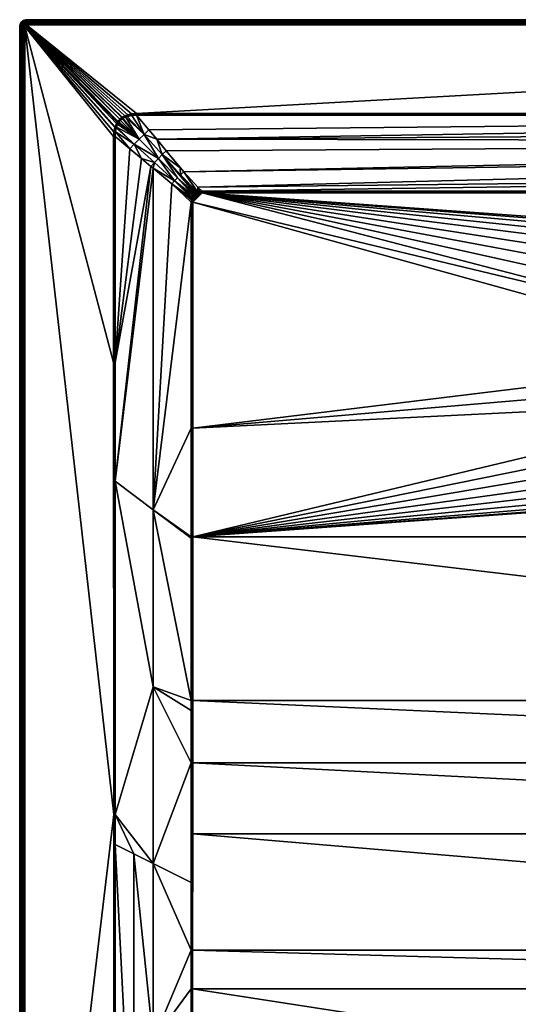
# Model space of a CAD drawing. Header units: millimetres. Extents: x 0 to 1000, y -900 to 0.
# Tile 2 of 17: x 0 to 289, y -571 to 0. Entities that reach past the tile are written whole.
import ezdxf

# ---------------------------------------------------------------- set-up
doc = ezdxf.new("R2010")
doc.units = ezdxf.units.MM
doc.layers.get('0').update_dxf_attribs({"color": 54})

msp = doc.modelspace()

# ---------------------------------------------------------------- meshes
at = {"color": 7}
mesh = msp.add_polyface(dxfattribs=at)
corners = [(3, -4.01, 30), (55.23, -62.58, 30), (55.39, -62.09, 30), (56.17, -60.32, 30), (57.05, -58.95, 30), (3.01, -3.86, 30), (58.11, -57.77, 30), (3.05, -3.71, 30), (3.11, -3.56, 30), (3.84, -3.03, 30), (3.55, -3.12, 30), (4, -3.01, 30), (3.19, -3.43, 30), (3.29, -3.31, 30), (3.41, -3.21, 30), (0.05, -3.39, 27), (0.05, -3.39, 0), (0, -4.01, 0), (0, -4.01, 27), (2.81, -3.15, 29.96), (2.69, -3.35, 29.96), (2.6, -3.56, 29.96), (2.55, -3.79, 29.96), (2.53, -4.01, 29.96), (2.28, -3.14, 29.85), (2.17, -3.42, 29.85), (2.1, -3.71, 29.85), (2.07, -4.01, 29.85), (1.75, -3.28, 29.67), (1.67, -3.65, 29.67), (1.64, -4.01, 29.67), (1.37, -3.16, 29.43), (1.27, -3.58, 29.43), (1.24, -4.01, 29.43), (1.03, -3.05, 29.12), (0.92, -3.53, 29.12), (0.88, -4.01, 29.12), (0.62, -3.48, 28.76), (0.57, -4.01, 28.76), (0.37, -3.44, 28.36), (0.33, -4.01, 28.36), (0.19, -3.41, 27.93), (0.15, -4.01, 27.93), (0.09, -3.39, 27.47), (0.04, -4.01, 27.47)]
mesh.append_faces([[corners[k] for k in face] for face in [(0, 1, 2, 0), (0, 2, 3, 0), (0, 4, 5, 0), (5, 6, 7, 5), (7, 6, 8, 7), (9, 10, 6, 9), (9, 6, 11, 9), (12, 8, 13, 12), (13, 8, 6, 13), (13, 6, 14, 13), (14, 6, 10, 14), (15, 16, 17, 15), (15, 17, 18, 15), (12, 19, 8, 12), (8, 19, 20, 8), (8, 20, 7, 8), (7, 20, 21, 7), (7, 21, 5, 7), (5, 21, 22, 5), (5, 22, 0, 5), (0, 22, 23, 0), (21, 24, 25, 21), (21, 25, 22, 21), (22, 25, 26, 22), (22, 26, 23, 22), (23, 26, 27, 23), (25, 28, 26, 25), (26, 28, 29, 26), (26, 29, 27, 26), (27, 29, 30, 27), (29, 31, 32, 29), (29, 32, 30, 29), (30, 32, 33, 30), (32, 34, 35, 32), (32, 35, 33, 32), (33, 35, 36, 33), (35, 37, 36, 35), (36, 37, 38, 36), (37, 39, 38, 37), (38, 39, 40, 38), (39, 41, 40, 39), (40, 41, 42, 40), (41, 43, 42, 41), (42, 43, 44, 42), (43, 15, 44, 43), (44, 15, 18, 44)]], dxfattribs={"vtx3": -1, "color": 7})
mesh = msp.add_polyface(dxfattribs=at)
corners = [(99.61, -539.93, 18.22), (77.5, -592.24, 24.85), (99.63, -562.32, 18.77), (99.75, -700.42, 22.84), (99.75, -695.97, 22.69), (88.75, -697.66, 24.59), (99.66, -600.57, 19.89), (99.79, -731.08, 23.86), (88.75, -896.93, 29.91), (77.5, -694.84, 26.4), (85.7, -896.94, 29.92), (66.25, -692.01, 28.2), (55.4, -478.56, 29.89), (55.24, -680.48, 29.96), (55.23, -689.25, 29.96), (66.25, -484, 26.81), (71.4, -896.98, 29.96), (0, -896.01, 27), (0, -4.01, 0), (0, -896.01, 0), (3, -896.01, 30), (54.75, -680.48, 30), (54.57, -461.18, 30), (3, -4.01, 30), (100, -896.9, 29.88), (100, -731.08, 23.84), (100, -695.97, 22.65), (100.22, -731.08, 23.83), (100.26, -695.97, 22.64), (100.27, -685.89, 22.34), (100, -562.32, 18.7), (100.39, -562.32, 18.67), (55, -897.01, 30), (55, -680.48, 29.99), (55, -461.18, 29.97), (55, -897.01, 30), (2.53, -4.01, 29.96), (2.53, -896.01, 29.96), (2.07, -4.01, 29.85), (2.07, -896.01, 29.85), (1.64, -4.01, 29.67), (1.64, -896.01, 29.67), (1.24, -4.01, 29.43), (1.24, -896.01, 29.43), (0.88, -4.01, 29.12), (0.88, -896.01, 29.12), (0.57, -4.01, 28.76), (0.57, -896.01, 28.76), (0.33, -4.01, 28.36), (0.33, -896.01, 28.36), (0.15, -4.01, 27.93), (0.15, -896.01, 27.93), (0.04, -4.01, 27.47), (0.04, -896.01, 27.47), (0, -4.01, 27)]
mesh.append_faces([[corners[k] for k in face] for face in [(0, 1, 2, 0), (3, 4, 5, 3), (5, 4, 6, 5), (3, 5, 7, 3), (7, 5, 8, 7), (2, 1, 6, 2), (6, 1, 9, 6), (6, 9, 5, 6), (5, 9, 10, 5), (11, 12, 13, 11), (11, 13, 14, 11), (1, 15, 11, 1), (1, 11, 9, 1), (9, 11, 16, 9), (17, 18, 19, 17), (20, 21, 22, 20), (20, 22, 23, 20), (7, 24, 25, 7), (7, 25, 3, 7), (3, 25, 26, 3), (25, 27, 28, 25), (25, 28, 26, 25), (26, 28, 29, 26), (26, 29, 30, 26), (30, 29, 31, 30), (30, 2, 6, 30), (30, 6, 26, 30), (26, 6, 4, 26), (26, 4, 3, 26), (32, 14, 33, 32), (14, 13, 33, 14), (33, 13, 12, 33), (33, 12, 34, 33), (35, 33, 21, 35), (21, 33, 34, 21), (21, 34, 22, 21), (20, 36, 37, 20), (37, 38, 39, 37), (39, 40, 41, 39), (41, 42, 43, 41), (43, 44, 45, 43), (45, 46, 47, 45), (47, 48, 49, 47), (49, 50, 51, 49), (51, 52, 53, 51), (53, 54, 17, 53)]], dxfattribs={"vtx3": -1, "color": 7})
mesh = msp.add_polyface(dxfattribs=at)
corners = [(55.41, -461.18, 29.88), (55.4, -478.56, 29.89), (66.25, -484, 26.81), (99.54, -300.92, 15.16), (99.54, -300.02, 15.15), (77.5, -284.4, 22.5), (99.54, -237.01, 15.15), (99.54, -395.09, 15.68), (77.5, -387.02, 22.8), (99.55, -400.81, 15.76), (99.55, -431.18, 16.14), (77.5, -489.63, 23.62), (99.59, -500.7, 17.47), (99.61, -539.93, 18.22), (77.5, -592.24, 24.85), (66.25, -692.01, 28.2), (55.45, -267.87, 29.86), (100.01, -300.02, 15.04), (100.01, -237.01, 15.04), (100, -539.93, 18.14), (99.63, -562.32, 18.77), (100, -562.32, 18.7), (100.01, -431.19, 16.03), (100.44, -472.39, 16.8), (100.01, -395.09, 15.57), (55, -461.18, 29.97), (54.99, -198.92, 29.96), (54.57, -461.18, 30), (54.51, -198.92, 30), (3, -896.01, 30), (3, -4.01, 30), (2.53, -4.01, 29.96), (2.53, -896.01, 29.96), (2.07, -4.01, 29.85), (2.07, -896.01, 29.85), (1.64, -4.01, 29.67), (1.64, -896.01, 29.67), (1.24, -4.01, 29.43), (1.24, -896.01, 29.43), (0.88, -4.01, 29.12), (0.88, -896.01, 29.12), (0.57, -4.01, 28.76), (0.57, -896.01, 28.76), (0.33, -4.01, 28.36), (0.33, -896.01, 28.36), (0.15, -4.01, 27.93), (0.15, -896.01, 27.93), (0.04, -4.01, 27.47), (0.04, -896.01, 27.47), (0, -4.01, 27)]
mesh.append_faces([[corners[k] for k in face] for face in [(0, 1, 2, 0), (3, 4, 5, 3), (5, 4, 6, 5), (3, 5, 7, 3), (7, 5, 8, 7), (7, 8, 9, 7), (9, 8, 10, 9), (10, 8, 11, 10), (10, 11, 12, 10), (12, 11, 13, 12), (13, 11, 14, 13), (2, 1, 15, 2), (5, 16, 8, 5), (8, 16, 0, 8), (8, 0, 11, 8), (11, 0, 2, 11), (11, 2, 14, 11), (4, 17, 18, 4), (4, 18, 6, 4), (12, 13, 19, 12), (19, 13, 20, 19), (19, 20, 21, 19), (10, 12, 22, 10), (22, 12, 19, 22), (22, 19, 23, 22), (10, 22, 9, 10), (9, 22, 24, 9), (9, 24, 7, 9), (7, 24, 3, 7), (3, 24, 17, 3), (3, 17, 4, 3), (1, 0, 25, 1), (25, 0, 16, 25), (25, 16, 26, 25), (27, 25, 26, 27), (27, 26, 28, 27), (29, 30, 31, 29), (32, 31, 33, 32), (34, 33, 35, 34), (36, 35, 37, 36), (38, 37, 39, 38), (40, 39, 41, 40), (42, 41, 43, 42), (44, 43, 45, 44), (46, 45, 47, 46), (48, 47, 49, 48)]], dxfattribs={"vtx3": -1, "color": 7})
mesh = msp.add_polyface(dxfattribs=at)
corners = [(450.44, -206.36, 2.6), (431.28, -202.93, 14.4), (431.53, -208.78, 14.4), (451.33, -210.5, 2.6), (432.76, -214.51, 14.4), (452.22, -214.65, 2.6), (433.99, -220.23, 14.4), (453.8, -218.58, 2.6), (436.18, -225.66, 14.4), (455.38, -222.51, 2.6), (438.36, -231.09, 14.4), (442.81, -242.32, 15), (436.48, -232.04, 15), (100.49, -300.02, 15), (431.98, -220.85, 15), (429.44, -209.05, 15), (100.49, -237.01, 15), (428.93, -197, 15), (77.5, -284.4, 22.5), (99.54, -237.01, 15.15), (99.54, -105.88, 15.15), (77.49, -86.26, 22.5), (55.45, -267.87, 29.86), (0, -4.01, 27), (0, -4.01, 0), (0, -896.01, 27), (448.37, -245.46, 14.4), (444.5, -241.06, 14.4), (444.1, -241.36, 14.66), (441.43, -236.08, 14.4), (437.92, -231.31, 14.66), (433.52, -220.37, 14.66), (431.04, -208.85, 14.66), (430.52, -208.91, 14.85), (433.03, -220.53, 14.85), (429.99, -208.98, 14.96), (429.48, -197.02, 14.96), (437.46, -231.55, 14.85), (432.51, -220.68, 14.96), (443.69, -241.67, 14.85), (436.97, -231.79, 14.96), (443.25, -241.99, 14.96), (451.16, -250.97, 14.96), (54.99, -198.92, 29.96), (55.46, -198.92, 29.85)]
mesh.append_faces([[corners[k] for k in face] for face in [(0, 1, 2, 0), (0, 2, 3, 0), (3, 2, 4, 3), (3, 4, 5, 3), (5, 4, 6, 5), (7, 6, 8, 7), (9, 8, 10, 9), (11, 12, 13, 11), (14, 15, 16, 14), (16, 15, 17, 16), (18, 19, 20, 18), (18, 21, 22, 18), (23, 24, 25, 23), (26, 27, 28, 26), (29, 10, 30, 29), (8, 6, 31, 8), (4, 2, 32, 4), (2, 1, 32, 2), (6, 4, 31, 6), (31, 4, 32, 31), (31, 32, 33, 31), (10, 8, 30, 10), (30, 8, 31, 30), (30, 31, 34, 30), (34, 31, 33, 34), (34, 33, 35, 34), (35, 33, 36, 35), (27, 29, 28, 27), (28, 29, 30, 28), (28, 30, 37, 28), (37, 30, 34, 37), (37, 34, 38, 37), (38, 34, 35, 38), (38, 35, 15, 38), (15, 35, 17, 15), (39, 28, 37, 39), (39, 37, 40, 39), (40, 37, 38, 40), (40, 38, 14, 40), (14, 38, 15, 14), (41, 39, 40, 41), (41, 40, 12, 41), (12, 40, 14, 12), (42, 41, 11, 42), (11, 41, 12, 11), (43, 22, 44, 43)]], dxfattribs={"vtx3": -1, "color": 7})
mesh = msp.add_polyface(dxfattribs=at)
corners = [(0.44, -2.2, 27), (0.44, -2.2, 0), (0.2, -2.78, 0), (0.2, -2.78, 27), (0.05, -3.39, 0), (0.05, -3.39, 27), (2.44, -2.88, 29.85), (2.33, -2.34, 29.67), (2.09, -2.63, 29.67), (2.28, -3.14, 29.85), (1.9, -2.94, 29.67), (2.17, -3.42, 29.85), (1.75, -3.28, 29.67), (2.05, -2.06, 29.43), (1.76, -2.39, 29.43), (1.54, -2.76, 29.43), (1.37, -3.16, 29.43), (1.67, -3.65, 29.67), (1.79, -1.81, 29.12), (1.47, -2.18, 29.12), (1.22, -2.6, 29.12), (1.03, -3.05, 29.12), (1.27, -3.58, 29.43), (1.23, -2, 28.76), (0.95, -2.46, 28.76), (0.74, -2.96, 28.76), (0.92, -3.53, 29.12), (0.62, -3.48, 28.76), (1.03, -1.86, 28.36), (0.73, -2.35, 28.36), (0.51, -2.88, 28.36), (0.37, -3.44, 28.36), (0.88, -1.75, 27.93), (0.57, -2.27, 27.93), (0.34, -2.82, 27.93), (0.19, -3.41, 27.93), (0.47, -2.22, 27.47), (0.23, -2.79, 27.47), (0.09, -3.39, 27.47)]
mesh.append_faces([[corners[k] for k in face] for face in [(0, 1, 2, 0), (0, 2, 3, 0), (3, 2, 4, 3), (3, 4, 5, 3), (6, 7, 8, 6), (6, 8, 9, 6), (9, 8, 10, 9), (9, 10, 11, 9), (11, 10, 12, 11), (7, 13, 8, 7), (8, 13, 14, 8), (8, 14, 10, 8), (10, 14, 15, 10), (10, 15, 12, 10), (12, 15, 16, 12), (12, 16, 17, 12), (14, 18, 19, 14), (14, 19, 15, 14), (15, 19, 20, 15), (15, 20, 16, 15), (16, 20, 21, 16), (16, 21, 22, 16), (19, 23, 20, 19), (20, 23, 24, 20), (20, 24, 21, 20), (21, 24, 25, 21), (21, 25, 26, 21), (26, 25, 27, 26), (24, 28, 29, 24), (24, 29, 25, 24), (25, 29, 30, 25), (25, 30, 27, 25), (27, 30, 31, 27), (29, 32, 33, 29), (29, 33, 30, 29), (30, 33, 34, 30), (30, 34, 31, 30), (31, 34, 35, 31), (33, 36, 34, 33), (34, 36, 37, 34), (34, 37, 35, 34), (35, 37, 38, 35), (36, 0, 37, 36), (37, 0, 3, 37), (37, 3, 38, 37), (38, 3, 5, 38)]], dxfattribs={"vtx3": -1, "color": 7})
mesh = msp.add_polyface(dxfattribs=at)
corners = [(2.18, -0.45, 27), (2.18, -0.45, 0), (1.65, -0.78, 0), (1.65, -0.78, 27), (1.17, -1.19, 0), (1.17, -1.19, 27), (0.76, -1.66, 0), (0.76, -1.66, 27), (0.44, -2.2, 0), (0.44, -2.2, 27), (2.33, -2.34, 29.67), (2.38, -1.78, 29.43), (2.05, -2.06, 29.43), (2.17, -1.49, 29.12), (1.79, -1.81, 29.12), (1.76, -2.39, 29.43), (2.44, -0.96, 28.76), (1.99, -1.24, 28.76), (1.58, -1.59, 28.76), (1.47, -2.18, 29.12), (1.23, -2, 28.76), (2.33, -0.74, 28.36), (1.84, -1.04, 28.36), (1.4, -1.42, 28.36), (1.03, -1.86, 28.36), (0.95, -2.46, 28.76), (2.25, -0.58, 27.93), (1.74, -0.9, 27.93), (1.28, -1.29, 27.93), (0.88, -1.75, 27.93), (0.73, -2.35, 28.36), (2.2, -0.48, 27.47), (1.67, -0.81, 27.47), (1.2, -1.21, 27.47), (0.79, -1.69, 27.47), (0.57, -2.27, 27.93), (0.47, -2.22, 27.47)]
mesh.append_faces([[corners[k] for k in face] for face in [(0, 1, 2, 0), (0, 2, 3, 0), (3, 2, 4, 3), (3, 4, 5, 3), (5, 4, 6, 5), (5, 6, 7, 5), (7, 6, 8, 7), (7, 8, 9, 7), (10, 11, 12, 10), (11, 13, 12, 11), (12, 13, 14, 12), (12, 14, 15, 12), (13, 16, 17, 13), (13, 17, 14, 13), (14, 17, 18, 14), (14, 18, 19, 14), (19, 18, 20, 19), (16, 21, 17, 16), (17, 21, 22, 17), (17, 22, 18, 17), (18, 22, 23, 18), (18, 23, 20, 18), (20, 23, 24, 20), (20, 24, 25, 20), (21, 26, 22, 21), (22, 26, 27, 22), (22, 27, 23, 22), (23, 27, 28, 23), (23, 28, 24, 23), (24, 28, 29, 24), (24, 29, 30, 24), (26, 31, 27, 26), (27, 31, 32, 27), (27, 32, 28, 27), (28, 32, 33, 28), (28, 33, 29, 28), (29, 33, 34, 29), (29, 34, 35, 29), (35, 34, 36, 35), (31, 0, 32, 31), (32, 0, 3, 32), (32, 3, 33, 32), (33, 3, 5, 33), (33, 5, 34, 33), (34, 5, 7, 34), (34, 7, 36, 34), (36, 7, 9, 36)]], dxfattribs={"vtx3": -1, "color": 7})
mesh = msp.add_polyface(dxfattribs=at)
corners = [(4, -0.01, 27), (4, -0.01, 0), (3.37, -0.06, 0), (3.37, -0.06, 27), (2.76, -0.21, 0), (2.76, -0.21, 27), (2.18, -0.45, 0), (2.18, -0.45, 27), (4, -1.65, 29.67), (4, -1.25, 29.43), (3.63, -1.68, 29.67), (3.57, -1.29, 29.43), (3.27, -1.77, 29.67), (3.15, -1.39, 29.43), (4, -0.89, 29.12), (3.51, -0.93, 29.12), (3.04, -1.05, 29.12), (2.75, -1.55, 29.43), (2.58, -1.23, 29.12), (2.38, -1.78, 29.43), (4, -0.59, 28.76), (3.46, -0.63, 28.76), (2.94, -0.76, 28.76), (2.44, -0.96, 28.76), (2.17, -1.49, 29.12), (4, -0.34, 28.36), (3.43, -0.39, 28.36), (2.87, -0.52, 28.36), (2.33, -0.74, 28.36), (4, -0.16, 27.93), (3.4, -0.21, 27.93), (2.81, -0.35, 27.93), (2.25, -0.58, 27.93), (4, -0.05, 27.47), (3.38, -0.1, 27.47), (2.78, -0.25, 27.47), (2.2, -0.48, 27.47)]
mesh.append_faces([[corners[k] for k in face] for face in [(0, 1, 2, 0), (0, 2, 3, 0), (3, 2, 4, 3), (3, 4, 5, 3), (5, 4, 6, 5), (5, 6, 7, 5), (8, 9, 10, 8), (10, 9, 11, 10), (12, 11, 13, 12), (9, 14, 11, 9), (11, 14, 15, 11), (11, 15, 13, 11), (13, 15, 16, 13), (13, 16, 17, 13), (17, 16, 18, 17), (17, 18, 19, 17), (14, 20, 15, 14), (15, 20, 21, 15), (15, 21, 16, 15), (16, 21, 22, 16), (16, 22, 18, 16), (18, 22, 23, 18), (18, 23, 24, 18), (20, 25, 21, 20), (21, 25, 26, 21), (21, 26, 22, 21), (22, 26, 27, 22), (22, 27, 23, 22), (23, 27, 28, 23), (25, 29, 26, 25), (26, 29, 30, 26), (26, 30, 27, 26), (27, 30, 31, 27), (27, 31, 28, 27), (28, 31, 32, 28), (29, 33, 30, 29), (30, 33, 34, 30), (30, 34, 31, 30), (31, 34, 35, 31), (31, 35, 32, 31), (32, 35, 36, 32), (33, 0, 34, 33), (34, 0, 3, 34), (34, 3, 35, 34), (35, 3, 5, 35), (35, 5, 36, 35), (36, 5, 7, 36)]], dxfattribs={"vtx3": -1, "color": 7})
mesh = msp.add_polyface(dxfattribs=at)
corners = [(3.69, -3.06, 30), (3.55, -3.12, 30), (3.84, -3.03, 30), (4, -3.01, 30), (4, -2.55, 29.96), (3.77, -2.56, 29.96), (3.55, -2.62, 29.96), (3.33, -2.71, 29.96), (3.41, -3.21, 30), (3.14, -2.83, 29.96), (3.29, -3.31, 30), (2.96, -2.98, 29.96), (3.19, -3.43, 30), (2.81, -3.15, 29.96), (4, -2.09, 29.85), (3.7, -2.11, 29.85), (3.4, -2.18, 29.85), (3.13, -2.3, 29.85), (2.87, -2.46, 29.85), (2.64, -2.65, 29.85), (2.44, -2.88, 29.85), (2.69, -3.35, 29.96), (2.28, -3.14, 29.85), (2.6, -3.56, 29.96), (4, -1.65, 29.67), (3.63, -1.68, 29.67), (3.27, -1.77, 29.67), (2.93, -1.91, 29.67), (2.61, -2.1, 29.67), (2.33, -2.34, 29.67), (3.57, -1.29, 29.43), (3.15, -1.39, 29.43), (2.75, -1.55, 29.43), (2.38, -1.78, 29.43), (2.58, -1.23, 29.12), (2.17, -1.49, 29.12)]
mesh.append_faces([[corners[k] for k in face] for face in [(0, 1, 2, 0), (3, 4, 2, 3), (2, 4, 5, 2), (2, 5, 0, 2), (0, 5, 6, 0), (0, 6, 1, 0), (1, 6, 7, 1), (1, 7, 8, 1), (8, 7, 9, 8), (8, 9, 10, 8), (10, 9, 11, 10), (10, 11, 12, 10), (12, 11, 13, 12), (4, 14, 5, 4), (5, 14, 15, 5), (5, 15, 6, 5), (6, 15, 16, 6), (6, 16, 7, 6), (7, 16, 17, 7), (7, 17, 9, 7), (9, 17, 18, 9), (9, 18, 11, 9), (11, 18, 19, 11), (11, 19, 13, 11), (13, 19, 20, 13), (13, 20, 21, 13), (21, 20, 22, 21), (21, 22, 23, 21), (14, 24, 15, 14), (15, 24, 25, 15), (15, 25, 16, 15), (16, 25, 26, 16), (16, 26, 17, 16), (17, 26, 27, 17), (17, 27, 18, 17), (18, 27, 28, 18), (18, 28, 19, 18), (19, 28, 29, 19), (19, 29, 20, 19), (25, 30, 26, 25), (26, 31, 27, 26), (27, 31, 32, 27), (27, 32, 28, 27), (28, 32, 33, 28), (28, 33, 29, 28), (33, 34, 35, 33)]], dxfattribs={"vtx3": -1, "color": 7})
mesh = msp.add_polyface(dxfattribs=at)
corners = [(54.51, -67.79, 30), (54.7, -65.01, 30), (3, -4.01, 30), (54.51, -67.79, 30), (59.57, -56.63, 30), (61.09, -55.8, 30), (4, -3.01, 30), (62.87, -55.15, 30), (55.23, -62.58, 30), (56.17, -60.32, 30), (56.65, -59.52, 30), (57.05, -58.95, 30), (3.01, -3.86, 30), (58.11, -57.77, 30), (59.37, -56.75, 30), (64.94, -54.72, 30), (67.77, -54.53, 30), (58.44, -58.45, 29.92), (59.77, -57.34, 29.91), (58.59, -58.28, 29.92), (61.39, -56.47, 29.91), (72.19, -66.58, 26.38), (62.43, -56.13, 29.9), (65.06, -55.57, 29.88), (63.09, -55.91, 29.89), (67.77, -54.83, 29.98), (67.77, -55.18, 29.93), (67.77, -55.01, 29.96), (65, -55.15, 29.97), (57.34, -59.17, 29.98), (58.35, -58.03, 29.98), (59.57, -57.05, 29.98), (59.95, -57.22, 29.91), (59.76, -56.93, 29.98), (61.24, -56.14, 29.98), (62.98, -55.54, 29.97), (67.77, -55.48, 29.85)]
mesh.append_faces([[corners[k] for k in face] for face in [(0, 1, 2, 0), (0, 2, 3, 0), (4, 5, 6, 4), (6, 5, 7, 6), (1, 8, 2, 1), (9, 10, 2, 9), (2, 10, 11, 2), (12, 11, 13, 12), (6, 13, 14, 6), (6, 14, 4, 6), (7, 15, 6, 7), (6, 15, 16, 6), (17, 18, 19, 17), (20, 21, 22, 20), (22, 21, 23, 22), (22, 23, 24, 22), (25, 16, 15, 25), (26, 27, 28, 26), (29, 17, 30, 29), (17, 19, 30, 17), (30, 19, 18, 30), (30, 18, 31, 30), (31, 18, 32, 31), (31, 32, 33, 31), (33, 32, 20, 33), (33, 20, 34, 33), (34, 20, 22, 34), (34, 22, 35, 34), (22, 24, 35, 22), (35, 24, 23, 35), (35, 23, 28, 35), (28, 23, 36, 28), (28, 36, 26, 28), (11, 29, 30, 11), (11, 30, 13, 11), (13, 30, 31, 13), (13, 31, 14, 13), (14, 31, 33, 14), (14, 33, 4, 14), (4, 33, 34, 4), (4, 34, 5, 4), (5, 34, 35, 5), (5, 35, 7, 5), (7, 35, 28, 7), (7, 28, 15, 7), (15, 28, 27, 15), (15, 27, 25, 15)]], dxfattribs={"vtx3": -1, "color": 7})
mesh = msp.add_polyface(dxfattribs=at)
corners = [(88.33, -95.25, 18.89), (88.29, -95.21, 18.9), (77.49, -86.26, 22.5), (76.15, -85.14, 22.95), (55.45, -267.87, 29.86), (55.46, -198.92, 29.85), (70.65, -80.58, 24.78), (63.99, -74.97, 27), (55.46, -67.79, 29.85), (55.46, -67.79, 29.85), (99.54, -105.88, 15.15), (99.54, -105.88, 15.15), (77.5, -284.4, 22.5), (85.12, -76.17, 22.95), (93.12, -85.92, 19.7), (95.3, -88.29, 18.91), (3, -4.01, 30), (54.57, -461.18, 30), (54.51, -198.92, 30), (66.56, -72.21, 26.38), (78.3, -82.8, 22.42), (80.51, -80.53, 22.24), (91.69, -91.7, 18.35), (101.37, -101.38, 15.08), (101.84, -100.95, 15.08), (89.97, -93.47, 18.49), (100.36, -102.75, 15.09), (100.82, -102.01, 15.08), (101.3, -101.44, 15.08), (99.54, -105.88, 15.15), (55.55, -65.13, 29.88), (79.58, -69.41, 25.2), (82.78, -78.32, 22.42), (72.19, -66.58, 26.38), (69.34, -69.36, 26.16), (100.02, -103.53, 15.1), (93.45, -89.98, 18.49), (54.99, -67.79, 29.96), (54.99, -198.92, 29.96), (54.51, -67.79, 30)]
mesh.append_faces([[corners[k] for k in face] for face in [(0, 1, 2, 0), (2, 3, 4, 2), (4, 3, 5, 4), (3, 6, 5, 3), (5, 6, 7, 5), (5, 7, 8, 5), (8, 7, 9, 8), (10, 0, 11, 10), (11, 0, 12, 11), (0, 2, 12, 0), (13, 14, 15, 13), (16, 17, 18, 16), (19, 20, 21, 19), (22, 23, 24, 22), (25, 26, 27, 25), (25, 27, 22, 25), (22, 27, 28, 22), (22, 28, 23, 22), (29, 0, 10, 29), (3, 20, 6, 3), (6, 20, 19, 6), (6, 19, 7, 6), (7, 19, 30, 7), (7, 30, 9, 7), (13, 31, 32, 13), (32, 31, 33, 32), (32, 33, 21, 32), (21, 33, 34, 21), (21, 34, 19, 21), (0, 35, 25, 0), (0, 25, 1, 0), (1, 25, 2, 1), (13, 32, 14, 13), (14, 32, 36, 14), (14, 36, 15, 14), (3, 2, 20, 3), (20, 2, 25, 20), (20, 25, 21, 20), (21, 25, 22, 21), (21, 22, 32, 21), (32, 22, 24, 32), (32, 24, 36, 32), (8, 37, 38, 8), (38, 5, 8, 38), (18, 38, 37, 18), (18, 37, 39, 18)]], dxfattribs={"vtx3": -1, "color": 7})
mesh = msp.add_polyface(dxfattribs=at)
corners = [(3, -4.01, 30), (54.51, -198.92, 30), (54.51, -67.79, 30), (56.09, -62.42, 29.9), (55.98, -62.81, 29.9), (66.56, -72.21, 26.38), (55.55, -65.13, 29.88), (57.61, -59.38, 29.92), (57.24, -59.91, 29.91), (69.34, -69.36, 26.16), (56.81, -60.67, 29.91), (56.12, -62.34, 29.9), (59.95, -57.22, 29.91), (59.77, -57.34, 29.91), (58.44, -58.45, 29.92), (79.58, -69.41, 25.2), (74.98, -63.99, 27.01), (72.19, -66.58, 26.38), (67.77, -55.48, 29.85), (65.06, -55.57, 29.88), (61.39, -56.47, 29.91), (55.46, -67.79, 29.85), (54.99, -67.79, 29.96), (55.46, -67.79, 29.85), (54.99, -67.79, 29.96), (54.51, -67.79, 30), (55.13, -65.07, 29.97), (55.6, -62.7, 29.97), (55.76, -62.22, 29.97), (56.49, -60.5, 29.98), (56.95, -59.71, 29.98), (57.34, -59.17, 29.98), (54.7, -65.01, 30), (55.23, -62.58, 30), (55.39, -62.09, 30), (56.17, -60.32, 30), (56.65, -59.52, 30), (57.05, -58.95, 30)]
mesh.append_faces([[corners[k] for k in face] for face in [(0, 1, 2, 0), (3, 4, 5, 3), (5, 4, 6, 5), (7, 8, 9, 7), (9, 8, 10, 9), (9, 10, 11, 9), (9, 12, 13, 9), (7, 9, 14, 7), (14, 9, 13, 14), (15, 16, 17, 15), (17, 16, 18, 17), (17, 18, 19, 17), (12, 9, 20, 12), (20, 9, 17, 20), (5, 9, 11, 5), (5, 11, 3, 5), (21, 22, 23, 21), (23, 22, 24, 23), (2, 24, 22, 2), (2, 22, 25, 2), (22, 21, 6, 22), (25, 22, 26, 25), (22, 6, 26, 22), (26, 6, 4, 26), (26, 4, 27, 26), (27, 4, 3, 27), (27, 3, 28, 27), (3, 11, 28, 3), (28, 11, 10, 28), (28, 10, 29, 28), (29, 10, 8, 29), (29, 8, 30, 29), (30, 8, 7, 30), (30, 7, 31, 30), (31, 7, 14, 31), (25, 26, 32, 25), (32, 26, 27, 32), (32, 27, 33, 32), (33, 27, 28, 33), (33, 28, 34, 33), (34, 28, 29, 34), (34, 29, 35, 34), (35, 29, 30, 35), (35, 30, 36, 35), (36, 30, 31, 36), (36, 31, 37, 36)]], dxfattribs={"vtx3": -1, "color": 7})
mesh = msp.add_polyface(dxfattribs=at)
corners = [(4, -0.01, 27), (996, -0.01, 0), (4, -0.01, 0), (100.02, -103.53, 15.1), (100.11, -103.32, 15.1), (89.97, -93.47, 18.49), (102.81, -100.34, 15.09), (103.3, -100.12, 15.1), (93.45, -89.98, 18.49), (103.49, -97.18, 15.95), (95.3, -88.29, 18.91), (103.44, -100.06, 15.1), (104.54, -99.74, 15.12), (105.86, -99.55, 15.15), (105.86, -99.55, 15.15), (100.36, -102.75, 15.09), (101.84, -100.95, 15.08), (102.07, -100.78, 15.08), (105.86, -99.85, 15.08), (105.86, -100.02, 15.04), (105.86, -100.02, 15.04), (105.86, -100.5, 15), (105.86, -100.5, 15), (105.86, -100.2, 15.02), (104.59, -100.16, 15.03), (103.55, -100.43, 15.03), (102.96, -100.67, 15.02), (102.27, -101.07, 15.02), (102.05, -101.22, 15.02), (101.37, -101.38, 15.08), (101.55, -101.68, 15.02), (101.3, -101.44, 15.08), (100.82, -102.01, 15.08), (101.79, -101.92, 15), (102.26, -101.5, 15), (102.46, -101.36, 15), (103.11, -101.01, 15), (103.66, -100.8, 15), (104.65, -100.58, 15), (4, -3.01, 30), (996, -2.55, 29.96), (4, -2.55, 29.96)]
mesh.append_faces([[corners[k] for k in face] for face in [(0, 1, 2, 0), (3, 4, 5, 3), (6, 7, 8, 6), (9, 10, 11, 9), (11, 12, 9, 11), (9, 12, 13, 9), (9, 13, 14, 9), (4, 15, 5, 4), (10, 8, 7, 10), (10, 7, 11, 10), (8, 16, 17, 8), (8, 17, 6, 8), (18, 14, 13, 18), (19, 20, 18, 19), (21, 22, 23, 21), (18, 13, 19, 18), (19, 13, 12, 19), (19, 12, 24, 19), (24, 12, 11, 24), (24, 11, 25, 24), (25, 11, 7, 25), (25, 7, 26, 25), (7, 6, 26, 7), (26, 6, 17, 26), (26, 17, 27, 26), (27, 17, 16, 27), (27, 16, 28, 27), (28, 16, 29, 28), (28, 29, 30, 28), (29, 31, 30, 29), (30, 31, 32, 30), (30, 33, 34, 30), (30, 34, 28, 30), (28, 34, 35, 28), (28, 35, 27, 28), (27, 35, 36, 27), (27, 36, 26, 27), (26, 36, 37, 26), (26, 37, 25, 26), (25, 37, 38, 25), (25, 38, 24, 25), (24, 38, 21, 24), (24, 21, 19, 24), (19, 21, 23, 19), (19, 23, 20, 19), (39, 40, 41, 39)]], dxfattribs={"vtx3": -1, "color": 7})
mesh = msp.add_polyface(dxfattribs=at)
corners = [(457.45, -173.82, 2.6), (444.7, -159.11, 14.4), (441.22, -163.82, 14.4), (446.6, -153.02, 15), (455.31, -144.67, 15), (105.86, -100.5, 15), (465.31, -137.91, 15), (476.3, -132.94, 15), (487.98, -129.9, 15), (500, -128.88, 15), (894.14, -100.5, 15), (100.49, -105.88, 15), (428.93, -197, 15), (430.46, -185.03, 15), (433.99, -173.49, 15), (439.42, -162.72, 15), (67.77, -55.48, 29.85), (74.98, -63.99, 27.01), (932.23, -55.48, 29.85), (79.58, -69.41, 25.2), (85.12, -76.17, 22.95), (919.32, -70.81, 24.74), (4, -3.01, 30), (67.77, -54.53, 30), (996, -3.01, 30), (438.58, -169.05, 14.4), (440.8, -163.56, 14.66), (448.18, -154.41, 14.4), (447.81, -154.08, 14.66), (452.41, -150.36, 14.4), (447.42, -153.74, 14.85), (456, -145.52, 14.85), (435.49, -174.09, 14.66), (440.36, -163.29, 14.85), (447.01, -153.38, 14.96), (455.66, -145.1, 14.96), (435.01, -173.9, 14.85), (439.89, -163.01, 14.96), (434.5, -173.7, 14.96), (105.86, -100.2, 15.02), (894.14, -100.2, 15.03), (105.86, -100.02, 15.04), (894.14, -99.98, 15.05), (105.86, -99.85, 15.08), (894.14, -99.55, 15.15), (105.86, -99.55, 15.15), (67.77, -55.01, 29.96), (67.77, -55.18, 29.93), (932.23, -55.18, 29.92), (4, -2.55, 29.96), (996, -2.09, 29.85), (4, -2.09, 29.85), (996, -1.65, 29.67), (4, -1.65, 29.67), (996, -1.25, 29.43), (4, -1.25, 29.43), (996, -0.89, 29.12), (4, -0.89, 29.12), (996, -0.59, 28.76), (4, -0.59, 28.76), (996, -0.34, 28.36), (4, -0.34, 28.36), (996, -0.16, 27.93), (4, -0.16, 27.93), (996, -0.05, 27.47), (4, -0.05, 27.47), (996, -0.01, 27), (4, -0.01, 27)]
mesh.append_faces([[corners[k] for k in face] for face in [(0, 1, 2, 0), (3, 4, 5, 3), (5, 4, 6, 5), (5, 6, 7, 5), (7, 8, 5, 7), (5, 8, 9, 5), (5, 9, 10, 5), (11, 12, 13, 11), (13, 14, 5, 13), (5, 14, 15, 5), (5, 15, 3, 5), (13, 5, 11, 13), (16, 17, 18, 16), (19, 20, 21, 19), (22, 23, 24, 22), (25, 2, 26, 25), (1, 27, 28, 1), (27, 29, 28, 27), (2, 1, 26, 2), (26, 1, 28, 26), (26, 28, 30, 26), (30, 28, 31, 30), (32, 25, 26, 32), (32, 26, 33, 32), (33, 26, 30, 33), (33, 30, 34, 33), (34, 30, 35, 34), (36, 33, 37, 36), (37, 33, 34, 37), (37, 34, 3, 37), (3, 34, 4, 3), (38, 37, 15, 38), (15, 37, 3, 15), (5, 10, 39, 5), (39, 40, 41, 39), (41, 42, 43, 41), (43, 44, 45, 43), (46, 47, 48, 46), (49, 50, 51, 49), (51, 52, 53, 51), (53, 54, 55, 53), (55, 56, 57, 55), (57, 58, 59, 57), (59, 60, 61, 59), (61, 62, 63, 61), (63, 64, 65, 63), (65, 66, 67, 65)]], dxfattribs={"vtx3": -1, "color": 7})
mesh = msp.add_polyface(dxfattribs=at)
corners = [(495.78, -150.41, 2.6), (500, -130.98, 14.4), (494.17, -131.48, 14.4), (491.56, -150.77, 2.6), (488.33, -131.98, 14.4), (461.48, -143.03, 14.4), (466.33, -139.75, 14.4), (466.09, -139.32, 14.66), (471.67, -137.34, 14.4), (477, -134.93, 14.4), (476.84, -134.46, 14.66), (482.67, -133.45, 14.4), (488.25, -131.49, 14.66), (500, -130.49, 14.66), (500, -129.97, 14.85), (488.16, -130.98, 14.85), (500, -129.43, 14.96), (476.67, -133.97, 14.85), (488.07, -130.44, 14.96), (500, -128.88, 15), (465.84, -138.87, 14.85), (476.49, -133.46, 14.96), (487.98, -129.9, 15), (456, -145.52, 14.85), (465.58, -138.39, 14.96), (476.3, -132.94, 15), (455.66, -145.1, 14.96), (465.31, -137.91, 15), (105.86, -100.02, 15.04), (894.14, -100.02, 15.04), (894.14, -99.98, 15.05), (105.86, -99.85, 15.08), (894.14, -99.85, 15.08), (894.14, -99.55, 15.15), (932.23, -54.83, 29.98), (67.77, -54.53, 30), (67.77, -54.83, 29.98), (932.23, -55.01, 29.96), (67.77, -55.01, 29.96), (932.23, -55.18, 29.92), (67.77, -55.18, 29.93), (67.77, -55.48, 29.85), (4, -3.01, 30), (996, -3.01, 30), (996, -2.55, 29.96), (4, -2.55, 29.96), (996, -2.09, 29.85), (4, -2.09, 29.85), (996, -1.65, 29.67), (4, -1.65, 29.67), (996, -1.25, 29.43), (4, -1.25, 29.43), (996, -0.89, 29.12), (4, -0.89, 29.12), (996, -0.59, 28.76), (4, -0.59, 28.76), (996, -0.34, 28.36), (4, -0.34, 28.36), (996, -0.16, 27.93), (4, -0.16, 27.93), (996, -0.05, 27.47), (4, -0.05, 27.47), (996, -0.01, 27)]
mesh.append_faces([[corners[k] for k in face] for face in [(0, 1, 2, 0), (3, 2, 4, 3), (5, 6, 7, 5), (8, 9, 10, 8), (11, 4, 12, 11), (2, 1, 13, 2), (4, 2, 12, 4), (12, 2, 13, 12), (12, 13, 14, 12), (9, 11, 10, 9), (10, 11, 12, 10), (10, 12, 15, 10), (15, 12, 14, 15), (15, 14, 16, 15), (6, 8, 7, 6), (7, 8, 10, 7), (7, 10, 17, 7), (17, 10, 15, 17), (17, 15, 18, 17), (18, 15, 16, 18), (18, 16, 19, 18), (20, 7, 17, 20), (20, 17, 21, 20), (21, 17, 18, 21), (21, 18, 22, 21), (22, 18, 19, 22), (23, 20, 24, 23), (24, 20, 21, 24), (24, 21, 25, 24), (25, 21, 22, 25), (26, 24, 27, 26), (27, 24, 25, 27), (28, 29, 30, 28), (31, 32, 33, 31), (34, 35, 36, 34), (37, 36, 38, 37), (39, 40, 41, 39), (42, 43, 44, 42), (45, 44, 46, 45), (47, 46, 48, 47), (49, 48, 50, 49), (51, 50, 52, 51), (53, 52, 54, 53), (55, 54, 56, 55), (57, 56, 58, 57), (59, 58, 60, 59), (61, 60, 62, 61)]], dxfattribs={"vtx3": -1, "color": 7})
mesh = msp.add_polyface(dxfattribs=at)
corners = [(895.32, -100.58, 15), (898.51, -102.28, 15), (896.26, -100.78, 15), (898.1, -101.81, 15), (896.96, -101.04, 15), (897.61, -101.41, 15), (932.23, -55.48, 29.85), (79.58, -69.41, 25.2), (925.04, -64.01, 27), (996, -0.01, 27), (996, -0.01, 0), (4, -0.01, 27), (996, -3.01, 30), (67.77, -54.53, 30), (932.23, -54.53, 30), (896.7, -100.13, 15.1), (897.26, -100.38, 15.09), (906.55, -89.98, 18.49), (894.14, -99.55, 15.15), (894.14, -99.55, 15.15), (904.77, -88.34, 18.89), (895.43, -99.74, 15.12), (896.48, -100.03, 15.1), (898.95, -102.28, 15.02), (899.07, -101.86, 15.08), (898.79, -102.06, 15.02), (898.63, -101.38, 15.08), (898.34, -101.56, 15.02), (898.58, -101.31, 15.08), (898, -100.83, 15.08), (897.81, -101.12, 15.02), (897.11, -100.7, 15.02), (896.37, -100.4, 15.03), (895.38, -100.15, 15.03), (894.14, -100.02, 15.04), (894.14, -100.5, 15), (894.14, -99.85, 15.08), (894.14, -99.98, 15.05), (894.14, -100.02, 15.04), (894.14, -100.2, 15.03), (932.23, -54.83, 29.98), (67.77, -54.83, 29.98), (932.23, -55.01, 29.96), (67.77, -55.01, 29.96), (932.23, -55.18, 29.92)]
mesh.append_faces([[corners[k] for k in face] for face in [(0, 1, 2, 0), (2, 1, 3, 2), (2, 3, 4, 2), (4, 3, 5, 4), (6, 7, 8, 6), (9, 10, 11, 9), (12, 13, 14, 12), (15, 16, 17, 15), (18, 19, 20, 18), (20, 19, 21, 20), (20, 21, 22, 20), (22, 15, 20, 22), (23, 24, 25, 23), (25, 24, 26, 25), (25, 26, 27, 25), (26, 28, 27, 26), (27, 28, 29, 27), (27, 29, 30, 27), (30, 29, 16, 30), (30, 16, 31, 30), (31, 16, 15, 31), (31, 15, 32, 31), (1, 25, 27, 1), (1, 27, 3, 1), (3, 27, 30, 3), (3, 30, 5, 3), (5, 30, 31, 5), (5, 31, 4, 5), (4, 31, 32, 4), (4, 32, 2, 4), (2, 32, 33, 2), (2, 33, 0, 2), (0, 33, 34, 0), (0, 34, 35, 0), (19, 18, 36, 19), (37, 38, 34, 37), (34, 38, 39, 34), (34, 39, 35, 34), (15, 22, 32, 15), (32, 22, 21, 32), (32, 21, 33, 32), (33, 21, 19, 33), (33, 19, 34, 33), (34, 19, 36, 34), (34, 36, 37, 34), (40, 41, 42, 40), (42, 43, 44, 42)]], dxfattribs={"vtx3": -1, "color": 7})
mesh = msp.add_polyface(dxfattribs=at)
corners = [(523.7, -132.94, 15), (534.69, -137.91, 15), (894.14, -100.5, 15), (500, -128.88, 15), (512.02, -129.9, 15), (553.4, -153.02, 15), (560.58, -162.72, 15), (925.04, -64.01, 27), (79.58, -69.41, 25.2), (919.32, -70.81, 24.74), (95.3, -88.29, 18.91), (914.88, -76.16, 22.95), (103.49, -97.18, 15.95), (904.77, -88.34, 18.89), (105.86, -99.55, 15.15), (904.77, -88.34, 18.89), (894.14, -99.55, 15.15), (565.77, -179.87, 14.4), (567.48, -185.47, 14.4), (567.96, -185.37, 14.66), (568.23, -191.28, 14.4), (568.97, -197.09, 14.4), (569.46, -197.06, 14.66), (568.72, -202.93, 14.4), (568.47, -208.78, 14.4), (568.96, -208.85, 14.66), (567.24, -214.51, 14.4), (566.48, -220.37, 14.66), (566.97, -220.53, 14.85), (569.48, -208.91, 14.85), (569.98, -197.04, 14.85), (570.01, -208.98, 14.96), (567.49, -220.68, 14.96), (564.05, -174.28, 14.4), (564.51, -174.09, 14.66), (568.47, -185.26, 14.85), (570.52, -197.02, 14.96), (570.56, -209.05, 15), (568.02, -220.85, 15), (564.99, -173.9, 14.85), (569, -185.14, 14.96), (571.07, -197, 15), (565.5, -173.7, 14.96), (569.54, -185.03, 15), (560.11, -163.01, 14.96), (566.01, -173.49, 15), (894.14, -100.2, 15.03), (894.14, -100.02, 15.04), (105.86, -100.02, 15.04), (894.14, -99.98, 15.05), (894.14, -99.85, 15.08), (105.86, -99.85, 15.08), (932.23, -54.53, 30), (67.77, -54.53, 30), (932.23, -54.83, 29.98), (932.23, -55.18, 29.92), (67.77, -55.48, 29.85), (932.23, -55.48, 29.85)]
mesh.append_faces([[corners[k] for k in face] for face in [(0, 1, 2, 0), (2, 3, 4, 2), (2, 4, 0, 2), (5, 6, 2, 5), (7, 8, 9, 7), (9, 10, 11, 9), (11, 12, 13, 11), (13, 14, 15, 13), (15, 14, 16, 15), (17, 18, 19, 17), (20, 21, 22, 20), (23, 24, 25, 23), (24, 26, 25, 24), (25, 26, 27, 25), (25, 27, 28, 25), (21, 23, 22, 21), (22, 23, 25, 22), (22, 25, 29, 22), (29, 25, 28, 29), (18, 20, 19, 18), (19, 20, 22, 19), (19, 22, 30, 19), (30, 22, 29, 30), (30, 29, 31, 30), (31, 29, 32, 31), (33, 17, 34, 33), (34, 17, 19, 34), (34, 19, 35, 34), (35, 19, 30, 35), (35, 30, 36, 35), (36, 30, 31, 36), (36, 31, 37, 36), (37, 31, 38, 37), (39, 34, 35, 39), (39, 35, 40, 39), (40, 35, 36, 40), (40, 36, 41, 40), (41, 36, 37, 41), (42, 39, 40, 42), (42, 40, 43, 42), (43, 40, 41, 43), (44, 42, 45, 44), (45, 42, 43, 45), (46, 47, 48, 46), (49, 50, 51, 49), (52, 53, 54, 52), (55, 56, 57, 55)]], dxfattribs={"vtx3": -1, "color": 7})
mesh = msp.add_polyface(dxfattribs=at)
corners = [(516.65, -152.9, 2.6), (528.33, -137.34, 14.4), (523, -134.93, 14.4), (512.55, -151.83, 2.6), (517.33, -133.45, 14.4), (508.44, -150.77, 2.6), (511.67, -131.98, 14.4), (504.22, -150.41, 2.6), (505.83, -131.48, 14.4), (500, -150.05, 2.6), (500, -130.98, 14.4), (932.23, -55.48, 29.85), (74.98, -63.99, 27.01), (79.58, -69.41, 25.2), (919.32, -70.81, 24.74), (85.12, -76.17, 22.95), (95.3, -88.29, 18.91), (914.88, -76.16, 22.95), (103.49, -97.18, 15.95), (904.77, -88.34, 18.89), (105.86, -99.55, 15.15), (511.75, -131.49, 14.66), (523.16, -134.46, 14.66), (533.67, -139.75, 14.4), (533.91, -139.32, 14.66), (538.52, -143.03, 14.4), (543.37, -146.31, 14.4), (543.68, -145.92, 14.66), (500, -129.97, 14.85), (500, -130.49, 14.66), (511.84, -130.98, 14.85), (511.93, -130.44, 14.96), (523.51, -133.46, 14.96), (523.7, -132.94, 15), (534.69, -137.91, 15), (500, -129.43, 14.96), (512.02, -129.9, 15), (500, -128.88, 15), (544, -145.52, 14.85), (534.16, -138.87, 14.85), (544.34, -145.1, 14.96), (523.33, -133.97, 14.85), (534.42, -138.39, 14.96), (544.69, -144.67, 15), (105.86, -100.2, 15.02), (894.14, -100.5, 15), (894.14, -100.2, 15.03)]
mesh.append_faces([[corners[k] for k in face] for face in [(0, 1, 2, 0), (3, 2, 4, 3), (5, 4, 6, 5), (7, 6, 8, 7), (7, 8, 9, 7), (9, 8, 10, 9), (11, 12, 13, 11), (14, 15, 16, 14), (17, 16, 18, 17), (19, 18, 20, 19), (8, 6, 21, 8), (4, 2, 22, 4), (1, 23, 24, 1), (25, 26, 27, 25), (28, 29, 30, 28), (28, 30, 31, 28), (31, 30, 32, 31), (31, 32, 33, 31), (33, 32, 34, 33), (35, 28, 31, 35), (35, 31, 36, 35), (36, 31, 33, 36), (37, 35, 36, 37), (23, 25, 24, 23), (24, 25, 27, 24), (24, 27, 38, 24), (2, 1, 22, 2), (22, 1, 24, 22), (22, 24, 39, 22), (39, 24, 38, 39), (39, 38, 40, 39), (6, 4, 21, 6), (21, 4, 22, 21), (21, 22, 41, 21), (41, 22, 39, 41), (41, 39, 42, 41), (42, 39, 40, 42), (42, 40, 43, 42), (10, 8, 29, 10), (29, 8, 21, 29), (29, 21, 30, 29), (30, 21, 41, 30), (30, 41, 32, 30), (32, 41, 42, 32), (32, 42, 34, 32), (34, 42, 43, 34), (44, 45, 46, 44)]], dxfattribs={"vtx3": -1, "color": 7})
mesh = msp.add_polyface(dxfattribs=at)
corners = [(100.49, -237.01, 15), (428.93, -197, 15), (100.49, -105.88, 15), (105.86, -100.5, 15), (105.86, -100.5, 15), (100.49, -105.88, 15), (104.65, -100.58, 15), (100.56, -104.7, 15), (103.66, -100.8, 15), (100.76, -103.75, 15), (103.11, -101.01, 15), (101.02, -103.06, 15), (102.46, -101.36, 15), (101.39, -102.41, 15), (102.26, -101.5, 15), (101.79, -101.92, 15), (99.72, -104.58, 15.12), (88.33, -95.25, 18.89), (99.54, -105.88, 15.15), (100.02, -103.53, 15.1), (101.55, -101.68, 15.02), (100.82, -102.01, 15.08), (101.1, -102.21, 15.02), (100.36, -102.75, 15.09), (100.69, -102.9, 15.02), (100.11, -103.32, 15.1), (100.39, -103.64, 15.03), (100.01, -105.88, 15.04), (100.01, -105.88, 15.04), (100.14, -104.64, 15.03), (99.54, -105.88, 15.15), (100.01, -237.01, 15.04), (100.01, -105.88, 15.04), (99.54, -237.01, 15.15), (99.54, -105.88, 15.15)]
mesh.append_faces([[corners[k] for k in face] for face in [(0, 1, 2, 0), (2, 3, 4, 2), (2, 4, 5, 2), (5, 4, 6, 5), (5, 6, 7, 5), (7, 6, 8, 7), (7, 8, 9, 7), (9, 8, 10, 9), (9, 10, 11, 9), (11, 10, 12, 11), (11, 12, 13, 11), (13, 12, 14, 13), (13, 14, 15, 13), (16, 17, 18, 16), (16, 19, 17, 16), (20, 21, 22, 20), (22, 21, 23, 22), (22, 23, 24, 22), (24, 23, 25, 24), (24, 25, 26, 24), (27, 5, 28, 27), (28, 5, 7, 28), (28, 7, 29, 28), (29, 7, 9, 29), (29, 9, 26, 29), (26, 9, 11, 26), (26, 11, 24, 26), (24, 11, 13, 24), (24, 13, 22, 24), (22, 13, 15, 22), (22, 15, 20, 22), (25, 19, 26, 25), (26, 19, 16, 26), (26, 16, 29, 26), (29, 16, 18, 29), (29, 18, 28, 29), (28, 18, 30, 28), (28, 30, 27, 28), (31, 0, 2, 31), (31, 2, 32, 31), (32, 2, 5, 32), (32, 5, 27, 32), (33, 31, 32, 33), (33, 32, 34, 33), (34, 32, 27, 34), (34, 27, 30, 34)]], dxfattribs={"vtx3": -1, "color": 7})
mesh = msp.add_polyface(dxfattribs=at)
corners = [(482.07, -268.86, 15), (470.7, -264.84, 15), (100.49, -300.02, 15), (460.16, -258.95, 15), (450.78, -251.37, 15), (442.81, -242.32, 15), (436.48, -232.04, 15), (431.98, -220.85, 15), (100.49, -237.01, 15), (506.03, -270.9, 15), (493.97, -270.9, 15), (500, -268.8, 14.4), (494.15, -268.8, 14.4), (494.1, -269.29, 14.66), (488.38, -267.81, 14.4), (482.61, -266.82, 14.4), (482.48, -267.29, 14.66), (477.09, -264.87, 14.4), (471.57, -262.92, 14.4), (471.36, -263.37, 14.66), (466.45, -260.06, 14.4), (461.07, -257.61, 14.66), (471.15, -263.84, 14.85), (460.78, -258.05, 14.85), (460.47, -258.5, 14.96), (482.35, -267.8, 14.85), (470.93, -264.33, 14.96), (505.9, -269.29, 14.66), (494.06, -269.81, 14.85), (482.21, -268.32, 14.96), (505.94, -269.81, 14.85), (494.01, -270.35, 14.96), (505.99, -270.35, 14.96), (100.01, -300.02, 15.04), (100.01, -237.01, 15.04), (100.4, -539.94, 18.12), (100, -539.93, 18.14), (100, -562.32, 18.7), (100.39, -562.32, 18.67), (100.44, -472.39, 16.8), (100.47, -431.19, 16), (100.01, -431.19, 16.03), (100.48, -395.1, 15.53), (100.01, -395.09, 15.57)]
mesh.append_faces([[corners[k] for k in face] for face in [(0, 1, 2, 0), (1, 3, 2, 1), (2, 3, 4, 2), (2, 4, 5, 2), (2, 6, 7, 2), (2, 7, 8, 2), (2, 9, 10, 2), (2, 10, 0, 2), (11, 12, 13, 11), (14, 15, 16, 14), (17, 18, 19, 17), (18, 20, 19, 18), (19, 20, 21, 19), (15, 17, 16, 15), (16, 17, 19, 16), (16, 19, 22, 16), (22, 19, 23, 22), (22, 23, 24, 22), (12, 14, 13, 12), (13, 14, 16, 13), (13, 16, 25, 13), (25, 16, 22, 25), (25, 22, 26, 25), (26, 22, 24, 26), (26, 24, 3, 26), (27, 13, 28, 27), (28, 13, 25, 28), (28, 25, 29, 28), (29, 25, 26, 29), (29, 26, 1, 29), (1, 26, 3, 1), (30, 28, 31, 30), (31, 28, 29, 31), (31, 29, 0, 31), (0, 29, 1, 0), (32, 31, 10, 32), (10, 31, 0, 10), (33, 2, 8, 33), (33, 8, 34, 33), (35, 36, 37, 35), (37, 38, 35, 37), (39, 36, 35, 39), (39, 40, 41, 39), (41, 40, 42, 41), (41, 42, 43, 41), (43, 42, 2, 43), (43, 2, 33, 43)]], dxfattribs={"vtx3": -1, "color": 7})
mesh = msp.add_polyface(dxfattribs=at)
corners = [(899.51, -300.02, 15), (563.52, -232.04, 15), (557.19, -242.32, 15), (549.22, -251.37, 15), (539.84, -258.95, 15), (529.3, -264.84, 15), (517.93, -268.86, 15), (506.03, -270.9, 15), (100.49, -300.02, 15), (899.52, -395.1, 15.53), (100.48, -395.1, 15.53), (899.53, -431.19, 16), (100.47, -431.19, 16), (899.56, -472.39, 16.8), (100.44, -472.39, 16.8), (899.6, -539.94, 18.12), (100.4, -539.94, 18.12), (899.61, -562.32, 18.67), (100.39, -562.32, 18.67), (522.91, -264.87, 14.4), (517.39, -266.82, 14.4), (517.52, -267.29, 14.66), (511.62, -267.81, 14.4), (505.85, -268.8, 14.4), (505.9, -269.29, 14.66), (500, -268.8, 14.4), (494.1, -269.29, 14.66), (505.94, -269.81, 14.85), (494.06, -269.81, 14.85), (517.65, -267.8, 14.85), (505.99, -270.35, 14.96), (494.01, -270.35, 14.96), (528.85, -263.84, 14.85), (517.79, -268.32, 14.96), (493.97, -270.9, 15), (529.07, -264.33, 14.96), (900, -562.32, 18.7), (900, -539.93, 18.14), (900.39, -539.93, 18.22), (900.41, -500.7, 17.47), (899.99, -431.19, 16.03), (899.99, -395.09, 15.57), (899.99, -300.02, 15.04), (899.99, -237.01, 15.04)]
mesh.append_faces([[corners[k] for k in face] for face in [(0, 1, 2, 0), (0, 3, 4, 0), (0, 4, 5, 0), (5, 6, 0, 5), (0, 6, 7, 0), (0, 7, 8, 0), (0, 8, 9, 0), (9, 8, 10, 9), (9, 10, 11, 9), (11, 10, 12, 11), (11, 12, 13, 11), (13, 12, 14, 13), (13, 14, 15, 13), (15, 14, 16, 15), (15, 16, 17, 15), (17, 16, 18, 17), (19, 20, 21, 19), (22, 23, 24, 22), (23, 25, 24, 23), (24, 25, 26, 24), (20, 22, 21, 20), (21, 22, 24, 21), (21, 24, 27, 21), (27, 24, 28, 27), (29, 21, 27, 29), (29, 27, 30, 29), (30, 27, 31, 30), (32, 29, 33, 32), (33, 29, 30, 33), (33, 30, 7, 33), (7, 30, 34, 7), (35, 33, 6, 35), (6, 33, 7, 6), (5, 35, 6, 5), (17, 36, 37, 17), (17, 37, 15, 17), (36, 38, 37, 36), (37, 39, 40, 37), (15, 37, 13, 15), (13, 37, 40, 13), (13, 40, 11, 13), (11, 40, 41, 11), (11, 41, 9, 11), (9, 41, 42, 9), (9, 42, 0, 9), (43, 0, 42, 43)]], dxfattribs={"vtx3": -1, "color": 7})
mesh = msp.add_polyface(dxfattribs=at)
corners = [(899.61, -562.32, 18.67), (100.39, -562.32, 18.67), (899.73, -685.89, 22.34), (100.27, -685.89, 22.34), (899.74, -695.97, 22.64), (100.26, -695.97, 22.64), (899.78, -731.08, 23.83), (100.22, -731.08, 23.83), (900, -896.9, 29.88), (100, -896.9, 29.88), (916.4, -896.94, 29.93), (922.5, -896.96, 29.94), (922.5, -694.84, 26.4), (930.7, -896.98, 29.97), (933.75, -896.99, 29.97), (933.75, -692.01, 28.2), (944.76, -680.48, 29.96), (933.75, -484, 26.81), (944.77, -689.25, 29.96), (945, -897.01, 30), (911.25, -896.93, 29.91), (911.25, -697.66, 24.59), (922.5, -592.24, 24.85), (900, -896.9, 29.88), (900.21, -731.08, 23.86), (900.25, -700.42, 22.84), (900.25, -695.97, 22.69), (900.34, -600.57, 19.89), (900.37, -562.32, 18.77), (900, -731.08, 23.84), (900, -896.9, 29.88), (900, -695.97, 22.65), (900, -562.32, 18.7), (945, -897.01, 30), (945, -680.48, 29.99), (944.6, -478.56, 29.89)]
mesh.append_faces([[corners[k] for k in face] for face in [(0, 1, 2, 0), (2, 1, 3, 2), (2, 3, 4, 2), (4, 3, 5, 4), (4, 5, 6, 4), (6, 5, 7, 6), (6, 7, 8, 6), (8, 7, 9, 8), (10, 11, 12, 10), (13, 14, 15, 13), (16, 17, 15, 16), (16, 15, 18, 16), (18, 15, 14, 18), (18, 14, 19, 18), (20, 10, 21, 20), (21, 10, 12, 21), (21, 12, 22, 21), (23, 20, 24, 23), (24, 20, 21, 24), (24, 21, 25, 24), (25, 21, 26, 25), (26, 21, 27, 26), (27, 21, 22, 27), (27, 22, 28, 27), (11, 13, 12, 11), (12, 13, 15, 12), (12, 15, 22, 12), (22, 15, 17, 22), (23, 24, 29, 23), (23, 29, 30, 23), (30, 29, 6, 30), (30, 6, 8, 30), (4, 6, 31, 4), (31, 6, 29, 31), (31, 29, 25, 31), (25, 29, 24, 25), (25, 26, 31, 25), (31, 26, 27, 31), (31, 27, 32, 31), (4, 31, 2, 4), (2, 31, 32, 2), (2, 32, 0, 2), (27, 28, 32, 27), (18, 33, 34, 18), (34, 35, 16, 34), (34, 16, 18, 34)]], dxfattribs={"vtx3": -1, "color": 7})

doc.saveas('drawing.dxf')
